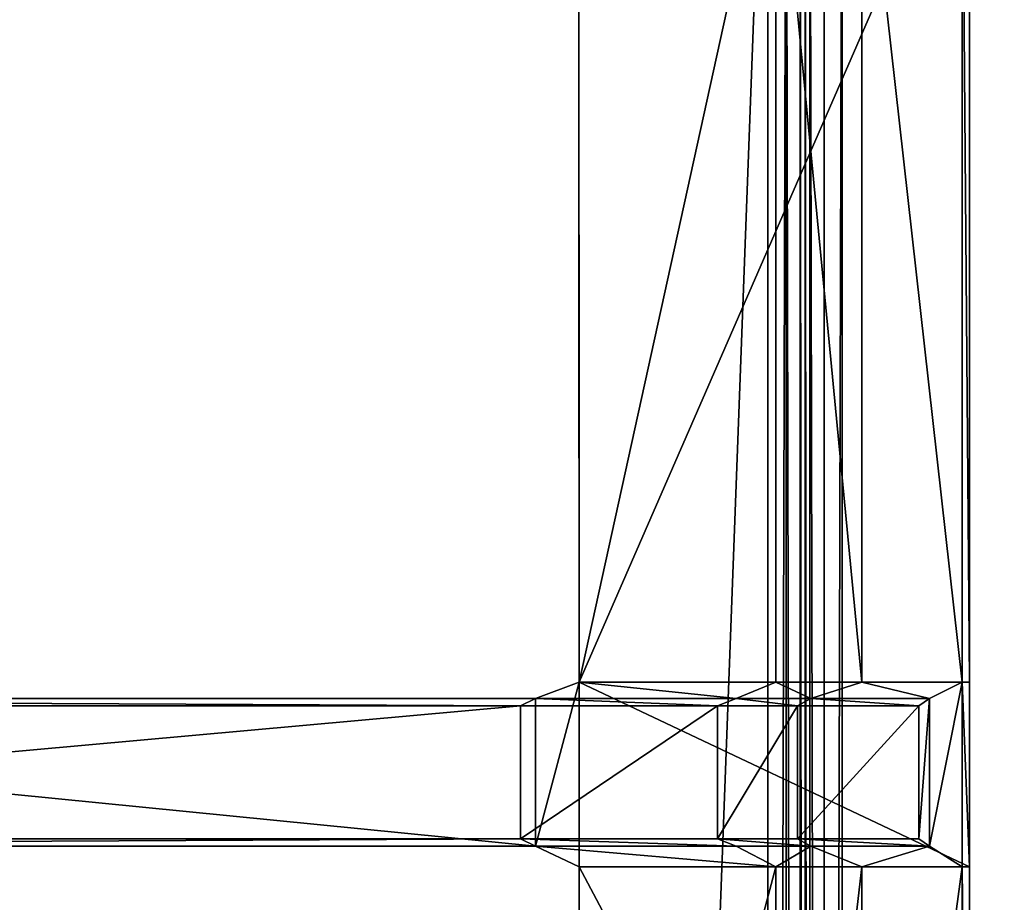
# Model space of a CAD drawing. Extents: x 0 to 22.9, y 0 to 20.5.
# Tile 111 of 233: x 9.4 to 11.5, y 16.7 to 18.6. Entities that reach past the tile are written whole.
import ezdxf

# ---------------------------------------------------------------- set-up
doc = ezdxf.new("R2010")
doc.units = 0
doc.header["$MEASUREMENT"] = 0
doc.layers.get('0').update_dxf_attribs({"color": 13, "linetype": 'CONTINUOUS'})
for name, color, linetype in [('CAST_IRON_-_PLATES_4', 27, 'CONTINUOUS'), ('GALVANIZED_METAL', 252, 'CONTINUOUS'), ('STAINLESS_STEEL', 251, 'CONTINUOUS')]:
    doc.layers.add(name, color=color, linetype=linetype)

# ---------------------------------------------------------------- blocks, each defined once
blk = doc.blocks.new('NGM5458UC_TRADECAD_DXF')
at = {"layer": 'CAST_IRON_-_PLATES_4', "color": 0}
for p, q in [((10.5654, 19.0787, 2.282), (10.5662, 17.1582, 2.2817)), ((10.5654, 19.0787, 2.282), (10.5662, 17.1582, 2.2817)), ((10.5662, 17.1582, 2.5028), (10.5658, 19.0788, 2.5025)), ((10.5662, 17.1582, 2.5028), (10.5658, 19.0788, 2.5025)), ((10.9885, 19.0788, 2.5025), (10.988, 17.1582, 2.5028)), ((10.9885, 19.0788, 2.5025), (10.988, 17.1582, 2.5028)), ((11.1726, 17.1582, 2.4874), (11.1728, 19.0788, 2.4872)), ((11.1726, 17.1582, 2.4874), (11.1728, 19.0788, 2.4872)), ((11.3881, 17.1582, 2.4399), (11.3881, 19.0788, 2.4396)), ((11.3881, 17.1582, 2.4399), (11.3881, 19.0788, 2.4396)), ((11.4038, 17.1582, 2.2817), (11.4038, 19.0787, 2.282)), ((11.4038, 17.1582, 2.2817), (11.4038, 19.0787, 2.282)), ((10.4727, 17.1235, 3.6692), (10.5662, 17.1582, 2.5028)), ((10.4727, 17.1235, 3.6692), (10.5662, 17.1582, 2.5028)), ((10.5662, 17.1582, 2.2817), (10.5662, 17.1582, 2.5028)), ((10.5662, 17.1582, 2.5028), (10.5662, 16.7621, 2.5028)), ((10.5662, 16.7621, 2.2817), (10.5662, 17.1582, 2.2817)), ((11.4038, 17.1582, 2.2817), (10.5662, 17.1582, 2.2817)), ((10.5662, 16.7621, 2.2817), (10.5662, 17.1582, 2.2817)), ((10.988, 17.1582, 2.5028), (10.5662, 17.1582, 2.5028)), ((10.988, 17.1582, 2.5028), (10.5662, 17.1582, 2.5028)), ((11.4038, 17.1582, 2.2817), (10.5662, 17.1582, 2.2817)), ((10.5662, 17.1582, 2.5028), (10.5662, 16.7621, 2.5028)), ((10.5662, 17.1582, 2.2817), (10.5662, 17.1582, 2.5028)), ((10.988, 17.1582, 2.5028), (10.9034, 17.1235, 3.6692)), ((10.988, 17.1582, 2.5028), (10.9034, 17.1235, 3.6692)), ((11.1726, 17.1582, 2.4874), (10.988, 17.1582, 2.5028)), ((11.1726, 17.1582, 2.4874), (10.988, 17.1582, 2.5028)), ((11.0634, 17.1235, 3.6692), (11.1726, 17.1582, 2.4874)), ((11.0634, 17.1235, 3.6692), (11.1726, 17.1582, 2.4874)), ((11.3881, 17.1582, 2.4399), (11.1726, 17.1582, 2.4874)), ((11.3881, 17.1582, 2.4399), (11.1726, 17.1582, 2.4874)), ((11.3176, 17.1235, 3.6692), (11.3881, 17.1582, 2.4399)), ((11.3176, 17.1235, 3.6692), (11.3881, 17.1582, 2.4399)), ((11.3881, 17.1582, 2.4399), (11.4038, 17.1582, 2.2817)), ((11.3881, 16.7621, 2.4399), (11.3881, 17.1582, 2.4399)), ((11.3881, 16.7621, 2.4399), (11.3881, 17.1582, 2.4399)), ((11.3881, 17.1582, 2.4399), (11.4038, 17.1582, 2.2817)), ((11.4038, 16.7621, 2.2817), (11.4038, 17.1582, 2.2817)), ((11.4038, 16.7621, 2.2817), (11.4038, 17.1582, 2.2817)), ((7.2807, 17.1235, 3.7146), (10.4727, 17.1235, 3.6692)), ((7.2807, 17.1235, 3.7146), (10.4727, 17.1235, 3.6692)), ((10.4407, 17.1078, 4.0797), (7.2824, 17.1078, 4.0797)), ((10.4407, 17.1078, 4.0797), (7.2824, 17.1078, 4.0797)), ((10.4407, 17.1078, 4.0797), (10.4727, 17.1235, 3.6692)), ((10.4407, 17.1078, 4.0797), (10.4727, 17.1235, 3.6692)), ((10.8629, 17.1078, 4.0797), (10.4407, 17.1078, 4.0797)), ((10.8629, 17.1078, 4.0797), (10.4407, 17.1078, 4.0797)), ((10.4407, 16.8219, 4.0797), (10.4407, 17.1078, 4.0797)), ((10.4407, 16.8219, 4.0797), (10.4407, 17.1078, 4.0797)), ((10.4727, 17.1235, 3.6692), (10.9034, 17.1235, 3.6692)), ((10.4727, 17.1235, 3.6692), (10.9034, 17.1235, 3.6692)), ((10.4727, 17.1235, 3.6692), (10.4727, 16.8066, 3.6692)), ((10.4727, 17.1235, 3.6692), (10.4727, 16.8066, 3.6692)), ((10.9034, 17.1235, 3.6692), (10.8629, 17.1078, 4.0797)), ((10.9034, 17.1235, 3.6692), (10.8629, 17.1078, 4.0797)), ((10.8629, 17.1078, 4.0797), (10.8629, 16.8219, 4.0797)), ((10.8629, 17.1078, 4.0797), (10.8629, 16.8219, 4.0797)), ((10.8629, 17.1078, 4.0797), (11.0349, 17.1078, 4.0797)), ((10.8629, 17.1078, 4.0797), (11.0349, 17.1078, 4.0797)), ((10.9034, 17.1235, 3.6692), (11.0634, 17.1235, 3.6692)), ((10.9034, 17.1235, 3.6692), (11.0634, 17.1235, 3.6692)), ((11.0349, 17.1078, 4.0797), (11.0634, 17.1235, 3.6692)), ((11.0349, 17.1078, 4.0797), (11.0634, 17.1235, 3.6692)), ((11.0349, 16.8219, 4.0797), (11.0349, 17.1078, 4.0797)), ((11.0349, 17.1078, 4.0797), (11.2951, 17.1078, 4.0797)), ((11.0349, 17.1078, 4.0797), (11.2951, 17.1078, 4.0797)), ((11.0349, 16.8219, 4.0797), (11.0349, 17.1078, 4.0797)), ((11.3176, 17.1235, 3.6692), (11.0634, 17.1235, 3.6692)), ((11.3176, 17.1235, 3.6692), (11.0634, 17.1235, 3.6692)), ((11.2951, 17.1078, 4.0797), (11.3176, 17.1235, 3.6692)), ((11.2951, 17.1078, 4.0797), (11.3176, 17.1235, 3.6692)), ((11.2951, 16.8219, 4.0797), (11.2951, 17.1078, 4.0797)), ((11.2951, 16.8219, 4.0797), (11.2951, 17.1078, 4.0797)), ((11.3176, 17.1235, 3.6692), (11.3176, 16.8066, 3.6692)), ((11.3176, 17.1235, 3.6692), (11.3176, 16.8066, 3.6692)), ((10.4407, 16.8219, 4.0797), (7.2824, 16.8219, 4.0797)), ((10.4407, 16.8219, 4.0797), (7.2824, 16.8219, 4.0797)), ((10.4727, 16.8066, 3.6692), (10.4407, 16.8219, 4.0797)), ((10.4407, 16.8219, 4.0797), (10.8629, 16.8219, 4.0797)), ((10.4407, 16.8219, 4.0797), (10.8629, 16.8219, 4.0797)), ((10.4727, 16.8066, 3.6692), (10.4407, 16.8219, 4.0797)), ((10.8629, 16.8219, 4.0797), (10.9034, 16.8066, 3.6692)), ((11.0349, 16.8219, 4.0797), (10.8629, 16.8219, 4.0797)), ((10.8629, 16.8219, 4.0797), (10.9034, 16.8066, 3.6692)), ((11.0349, 16.8219, 4.0797), (10.8629, 16.8219, 4.0797)), ((11.2951, 16.8219, 4.0797), (11.0349, 16.8219, 4.0797)), ((11.0634, 16.8066, 3.6692), (11.0349, 16.8219, 4.0797)), ((11.2951, 16.8219, 4.0797), (11.0349, 16.8219, 4.0797)), ((11.0634, 16.8066, 3.6692), (11.0349, 16.8219, 4.0797)), ((11.3176, 16.8066, 3.6692), (11.2951, 16.8219, 4.0797)), ((11.3176, 16.8066, 3.6692), (11.2951, 16.8219, 4.0797)), ((10.4727, 16.8066, 3.6692), (7.2807, 16.8066, 3.7146)), ((10.4727, 16.8066, 3.6692), (7.2807, 16.8066, 3.7146)), ((10.4727, 16.8066, 3.6692), (10.5662, 16.7621, 2.5028)), ((10.9034, 16.8066, 3.6692), (10.4727, 16.8066, 3.6692)), ((10.4727, 16.8066, 3.6692), (10.5662, 16.7621, 2.5028)), ((10.9034, 16.8066, 3.6692), (10.4727, 16.8066, 3.6692)), ((10.9034, 16.8066, 3.6692), (10.988, 16.7621, 2.5028)), ((11.0634, 16.8066, 3.6692), (10.9034, 16.8066, 3.6692)), ((10.9034, 16.8066, 3.6692), (10.988, 16.7621, 2.5028)), ((11.0634, 16.8066, 3.6692), (10.9034, 16.8066, 3.6692)), ((11.1726, 16.7621, 2.4874), (11.0634, 16.8066, 3.6692)), ((11.0634, 16.8066, 3.6692), (11.3176, 16.8066, 3.6692)), ((11.0634, 16.8066, 3.6692), (11.3176, 16.8066, 3.6692)), ((11.1726, 16.7621, 2.4874), (11.0634, 16.8066, 3.6692)), ((11.3881, 16.7621, 2.4399), (11.3176, 16.8066, 3.6692)), ((11.3881, 16.7621, 2.4399), (11.3176, 16.8066, 3.6692)), ((10.5662, 16.7621, 2.5028), (10.5662, 16.7621, 2.2817)), ((10.5662, 16.7621, 2.2817), (11.4038, 16.7621, 2.2817)), ((10.5662, 16.7621, 2.2817), (11.4038, 16.7621, 2.2817)), ((10.5662, 16.7621, 2.2817), (10.5662, 15.1843, 2.2817)), ((10.5662, 16.7621, 2.2817), (10.5662, 15.1843, 2.2817)), ((10.5662, 16.7621, 2.5028), (10.5662, 16.7621, 2.2817)), ((10.5662, 16.7621, 2.5028), (10.5662, 15.1671, 2.5028)), ((10.988, 16.7621, 2.5028), (10.5662, 16.7621, 2.5028)), ((10.5662, 16.7621, 2.5028), (10.5662, 15.1671, 2.5028)), ((10.988, 16.7621, 2.5028), (10.5662, 16.7621, 2.5028)), ((10.988, 16.7621, 2.5028), (10.988, 15.1671, 2.5028)), ((11.1726, 16.7621, 2.4874), (10.988, 16.7621, 2.5028)), ((10.988, 16.7621, 2.5028), (10.988, 15.1671, 2.5028)), ((11.1726, 16.7621, 2.4874), (10.988, 16.7621, 2.5028)), ((11.1726, 15.1671, 2.4874), (11.1726, 16.7621, 2.4874)), ((11.1726, 16.7621, 2.4874), (11.3881, 16.7621, 2.4399)), ((11.1726, 16.7621, 2.4874), (11.3881, 16.7621, 2.4399)), ((11.1726, 15.1671, 2.4874), (11.1726, 16.7621, 2.4874)), ((11.4038, 16.7621, 2.2817), (11.3881, 16.7621, 2.4399)), ((11.3881, 16.7621, 2.4399), (11.3881, 15.1671, 2.4399)), ((11.4038, 16.7621, 2.2817), (11.3881, 16.7621, 2.4399)), ((11.3881, 16.7621, 2.4399), (11.3881, 15.1671, 2.4399)), ((11.4038, 15.1843, 2.2817), (11.4038, 16.7621, 2.2817)), ((11.4038, 15.1843, 2.2817), (11.4038, 16.7621, 2.2817))]:
    blk.add_line(p, q, dxfattribs=at)
at = {"layer": 'STAINLESS_STEEL', "color": 0}
for p, q in [((10.9712, 19.4002, 1.9807), (10.9712, 4.6528, 1.9807)), ((10.9712, 19.4002, 1.9807), (10.9712, 4.6528, 1.9807)), ((11.0102, 4.6753, 1.9909), (11.0102, 19.4002, 1.9909)), ((11.0102, 4.6753, 1.9909), (11.0102, 19.4002, 1.9909)), ((11.0408, 4.693, 2.0215), (11.0408, 19.4002, 2.0215)), ((11.0408, 4.693, 2.0215), (11.0408, 19.4002, 2.0215)), ((11.051, 4.6989, 2.0604), (11.051, 19.4002, 2.0604)), ((11.051, 19.4002, 2.105), (11.051, 4.6989, 2.105)), ((11.051, 19.4002, 2.105), (11.051, 4.6989, 2.105)), ((11.051, 4.6989, 2.0604), (11.051, 19.4002, 2.0604)), ((11.0611, 19.4002, 2.144), (11.0611, 4.6989, 2.144)), ((11.0611, 19.4002, 2.144), (11.0611, 4.6989, 2.144)), ((11.0917, 19.4002, 2.1746), (11.0917, 4.6989, 2.1746)), ((11.0917, 19.4002, 2.1746), (11.0917, 4.6989, 2.1746)), ((11.1307, 4.6989, 2.1848), (11.1307, 19.4002, 2.1848)), ((11.1307, 4.6989, 2.1848), (11.1307, 19.4002, 2.1848))]:
    blk.add_line(p, q, dxfattribs=at)
at = {"layer": 'CAST_IRON_-_PLATES_4', "color": 0}
mesh = blk.add_polyface(dxfattribs=at)
corners = [(10.5654, 19.0787, 2.282), (10.5662, 17.1582, 2.5028), (10.5662, 17.1582, 2.2817), (10.5658, 19.0788, 2.5025)]
mesh.append_faces([[corners[k] for k in face] for face in [(0, 1, 2), (1, 0, 3)]], dxfattribs={"vtx0": -1, "color": 0})
mesh = blk.add_polyface(dxfattribs=at)
corners = [(10.5662, 17.1582, 2.2817), (11.4038, 19.0787, 2.282), (10.5654, 19.0787, 2.282), (11.4038, 17.1582, 2.2817)]
mesh.append_faces([[corners[k] for k in face] for face in [(0, 1, 2), (1, 0, 3)]], dxfattribs={"vtx0": -1, "color": 0})
mesh = blk.add_polyface(dxfattribs=at)
corners = [(10.9885, 19.0788, 2.5025), (10.5662, 17.1582, 2.5028), (10.5658, 19.0788, 2.5025), (10.988, 17.1582, 2.5028)]
mesh.append_faces([[corners[k] for k in face] for face in [(0, 1, 2), (1, 0, 3)]], dxfattribs={"vtx0": -1, "color": 0})
mesh = blk.add_polyface(dxfattribs=at)
corners = [(10.9885, 19.0788, 2.5025), (11.1726, 17.1582, 2.4874), (10.988, 17.1582, 2.5028), (11.1728, 19.0788, 2.4872)]
mesh.append_faces([[corners[k] for k in face] for face in [(0, 1, 2), (1, 0, 3)]], dxfattribs={"vtx0": -1, "color": 0})
mesh = blk.add_polyface(dxfattribs=at)
corners = [(11.1728, 19.0788, 2.4872), (11.3881, 17.1582, 2.4399), (11.1726, 17.1582, 2.4874), (11.3881, 19.0788, 2.4396)]
mesh.append_faces([[corners[k] for k in face] for face in [(0, 1, 2), (1, 0, 3)]], dxfattribs={"vtx0": -1, "color": 0})
mesh = blk.add_polyface(dxfattribs=at)
corners = [(11.3881, 19.0788, 2.4396), (11.4038, 17.1582, 2.2817), (11.3881, 17.1582, 2.4399), (11.4038, 19.0787, 2.282)]
mesh.append_faces([[corners[k] for k in face] for face in [(0, 1, 2), (1, 0, 3)]], dxfattribs={"vtx0": -1, "color": 0})
mesh = blk.add_polyface(dxfattribs=at)
corners = [(10.9034, 17.1235, 3.6692), (10.5662, 17.1582, 2.5028), (10.988, 17.1582, 2.5028), (10.4727, 17.1235, 3.6692)]
mesh.append_faces([[corners[k] for k in face] for face in [(0, 1, 2), (1, 0, 3)]], dxfattribs={"vtx0": -1, "color": 0})
mesh = blk.add_polyface(dxfattribs=at)
corners = [(10.5662, 17.1582, 2.5028), (10.4727, 16.8066, 3.6692), (10.5662, 16.7621, 2.5028), (10.4727, 17.1235, 3.6692)]
mesh.append_faces([[corners[k] for k in face] for face in [(0, 1, 2), (1, 0, 3)]], dxfattribs={"vtx0": -1, "color": 0})
mesh = blk.add_polyface(dxfattribs=at)
corners = [(10.5662, 17.1582, 2.2817), (10.5662, 16.7621, 2.5028), (10.5662, 16.7621, 2.2817), (10.5662, 17.1582, 2.5028)]
mesh.append_faces([[corners[k] for k in face] for face in [(0, 1, 2), (1, 0, 3)]], dxfattribs={"vtx0": -1, "color": 0})
mesh = blk.add_polyface(dxfattribs=at)
corners = [(11.4038, 16.7621, 2.2817), (10.5662, 17.1582, 2.2817), (10.5662, 16.7621, 2.2817), (11.4038, 17.1582, 2.2817)]
mesh.append_faces([[corners[k] for k in face] for face in [(0, 1, 2), (1, 0, 3)]], dxfattribs={"vtx0": -1, "color": 0})
mesh = blk.add_polyface(dxfattribs=at)
corners = [(11.0634, 17.1235, 3.6692), (10.988, 17.1582, 2.5028), (11.1726, 17.1582, 2.4874), (10.9034, 17.1235, 3.6692)]
mesh.append_faces([[corners[k] for k in face] for face in [(0, 1, 2), (1, 0, 3)]], dxfattribs={"vtx0": -1, "color": 0})
mesh = blk.add_polyface(dxfattribs=at)
corners = [(11.3176, 17.1235, 3.6692), (11.1726, 17.1582, 2.4874), (11.3881, 17.1582, 2.4399), (11.0634, 17.1235, 3.6692)]
mesh.append_faces([[corners[k] for k in face] for face in [(0, 1, 2), (1, 0, 3)]], dxfattribs={"vtx0": -1, "color": 0})
mesh = blk.add_polyface(dxfattribs=at)
corners = [(11.3176, 16.8066, 3.6692), (11.3881, 17.1582, 2.4399), (11.3881, 16.7621, 2.4399), (11.3176, 17.1235, 3.6692)]
mesh.append_faces([[corners[k] for k in face] for face in [(0, 1, 2), (1, 0, 3)]], dxfattribs={"vtx0": -1, "color": 0})
mesh = blk.add_polyface(dxfattribs=at)
corners = [(11.3881, 17.1582, 2.4399), (11.4038, 16.7621, 2.2817), (11.3881, 16.7621, 2.4399), (11.4038, 17.1582, 2.2817)]
mesh.append_faces([[corners[k] for k in face] for face in [(0, 1, 2), (1, 0, 3)]], dxfattribs={"vtx0": -1, "color": 0})
mesh = blk.add_polyface(dxfattribs=at)
corners = [(10.4407, 17.1078, 4.0797), (7.2807, 17.1235, 3.7146), (10.4727, 17.1235, 3.6692), (7.2824, 17.1078, 4.0797)]
mesh.append_faces([[corners[k] for k in face] for face in [(0, 1, 2), (1, 0, 3)]], dxfattribs={"vtx0": -1, "color": 0})
mesh = blk.add_polyface(dxfattribs=at)
corners = [(10.4727, 16.8066, 3.6692), (7.2807, 17.1235, 3.7146), (7.2807, 16.8066, 3.7146), (10.4727, 17.1235, 3.6692)]
mesh.append_faces([[corners[k] for k in face] for face in [(0, 1, 2), (1, 0, 3)]], dxfattribs={"vtx0": -1, "color": 0})
mesh = blk.add_polyface(dxfattribs=at)
corners = [(10.4407, 17.1078, 4.0797), (7.2824, 16.8219, 4.0797), (7.2824, 17.1078, 4.0797), (10.4407, 16.8219, 4.0797)]
mesh.append_faces([[corners[k] for k in face] for face in [(0, 1, 2), (1, 0, 3)]], dxfattribs={"vtx0": -1, "color": 0})
mesh = blk.add_polyface(dxfattribs=at)
corners = [(10.8629, 17.1078, 4.0797), (10.4727, 17.1235, 3.6692), (10.9034, 17.1235, 3.6692), (10.4407, 17.1078, 4.0797)]
mesh.append_faces([[corners[k] for k in face] for face in [(0, 1, 2), (1, 0, 3)]], dxfattribs={"vtx0": -1, "color": 0})
mesh = blk.add_polyface(dxfattribs=at)
corners = [(10.8629, 17.1078, 4.0797), (10.4407, 16.8219, 4.0797), (10.4407, 17.1078, 4.0797), (10.8629, 16.8219, 4.0797)]
mesh.append_faces([[corners[k] for k in face] for face in [(0, 1, 2), (1, 0, 3)]], dxfattribs={"vtx0": -1, "color": 0})
mesh = blk.add_polyface(dxfattribs=at)
corners = [(11.0349, 17.1078, 4.0797), (10.9034, 17.1235, 3.6692), (11.0634, 17.1235, 3.6692), (10.8629, 17.1078, 4.0797)]
mesh.append_faces([[corners[k] for k in face] for face in [(0, 1, 2), (1, 0, 3)]], dxfattribs={"vtx0": -1, "color": 0})
mesh = blk.add_polyface(dxfattribs=at)
corners = [(11.0349, 17.1078, 4.0797), (10.8629, 16.8219, 4.0797), (10.8629, 17.1078, 4.0797), (11.0349, 16.8219, 4.0797)]
mesh.append_faces([[corners[k] for k in face] for face in [(0, 1, 2), (1, 0, 3)]], dxfattribs={"vtx0": -1, "color": 0})
mesh = blk.add_polyface(dxfattribs=at)
corners = [(11.2951, 17.1078, 4.0797), (11.0634, 17.1235, 3.6692), (11.3176, 17.1235, 3.6692), (11.0349, 17.1078, 4.0797)]
mesh.append_faces([[corners[k] for k in face] for face in [(0, 1, 2), (1, 0, 3)]], dxfattribs={"vtx0": -1, "color": 0})
mesh = blk.add_polyface(dxfattribs=at)
corners = [(11.2951, 17.1078, 4.0797), (11.0349, 16.8219, 4.0797), (11.0349, 17.1078, 4.0797), (11.2951, 16.8219, 4.0797)]
mesh.append_faces([[corners[k] for k in face] for face in [(0, 1, 2), (1, 0, 3)]], dxfattribs={"vtx0": -1, "color": 0})
mesh = blk.add_polyface(dxfattribs=at)
corners = [(11.2951, 16.8219, 4.0797), (11.3176, 17.1235, 3.6692), (11.3176, 16.8066, 3.6692), (11.2951, 17.1078, 4.0797)]
mesh.append_faces([[corners[k] for k in face] for face in [(0, 1, 2), (1, 0, 3)]], dxfattribs={"vtx0": -1, "color": 0})
mesh = blk.add_polyface(dxfattribs=at)
corners = [(7.2807, 16.8066, 3.7146), (10.4407, 16.8219, 4.0797), (10.4727, 16.8066, 3.6692), (7.2824, 16.8219, 4.0797)]
mesh.append_faces([[corners[k] for k in face] for face in [(0, 1, 2), (1, 0, 3)]], dxfattribs={"vtx0": -1, "color": 0})
mesh = blk.add_polyface(dxfattribs=at)
corners = [(10.4407, 16.8219, 4.0797), (10.9034, 16.8066, 3.6692), (10.4727, 16.8066, 3.6692), (10.8629, 16.8219, 4.0797)]
mesh.append_faces([[corners[k] for k in face] for face in [(0, 1, 2), (1, 0, 3)]], dxfattribs={"vtx0": -1, "color": 0})
mesh = blk.add_polyface(dxfattribs=at)
corners = [(10.8629, 16.8219, 4.0797), (11.0634, 16.8066, 3.6692), (10.9034, 16.8066, 3.6692), (11.0349, 16.8219, 4.0797)]
mesh.append_faces([[corners[k] for k in face] for face in [(0, 1, 2), (1, 0, 3)]], dxfattribs={"vtx0": -1, "color": 0})
mesh = blk.add_polyface(dxfattribs=at)
corners = [(11.0349, 16.8219, 4.0797), (11.3176, 16.8066, 3.6692), (11.0634, 16.8066, 3.6692), (11.2951, 16.8219, 4.0797)]
mesh.append_faces([[corners[k] for k in face] for face in [(0, 1, 2), (1, 0, 3)]], dxfattribs={"vtx0": -1, "color": 0})
mesh = blk.add_polyface(dxfattribs=at)
corners = [(10.4727, 16.8066, 3.6692), (10.988, 16.7621, 2.5028), (10.5662, 16.7621, 2.5028), (10.9034, 16.8066, 3.6692)]
mesh.append_faces([[corners[k] for k in face] for face in [(0, 1, 2), (1, 0, 3)]], dxfattribs={"vtx0": -1, "color": 0})
mesh = blk.add_polyface(dxfattribs=at)
corners = [(10.988, 16.7621, 2.5028), (11.0634, 16.8066, 3.6692), (11.1726, 16.7621, 2.4874), (10.9034, 16.8066, 3.6692)]
mesh.append_faces([[corners[k] for k in face] for face in [(0, 1, 2), (1, 0, 3)]], dxfattribs={"vtx0": -1, "color": 0})
mesh = blk.add_polyface(dxfattribs=at)
corners = [(11.1726, 16.7621, 2.4874), (11.3176, 16.8066, 3.6692), (11.3881, 16.7621, 2.4399), (11.0634, 16.8066, 3.6692)]
mesh.append_faces([[corners[k] for k in face] for face in [(0, 1, 2), (1, 0, 3)]], dxfattribs={"vtx0": -1, "color": 0})
mesh = blk.add_polyface(dxfattribs=at)
corners = [(11.4038, 15.1843, 2.2817), (10.5662, 16.7621, 2.2817), (10.5662, 15.1843, 2.2817), (11.4038, 16.7621, 2.2817)]
mesh.append_faces([[corners[k] for k in face] for face in [(0, 1, 2), (1, 0, 3)]], dxfattribs={"vtx0": -1, "color": 0})
mesh = blk.add_polyface(dxfattribs=at)
corners = [(10.5662, 15.1843, 2.2817), (10.5662, 16.7621, 2.5028), (10.5662, 15.1671, 2.5028), (10.5662, 16.7621, 2.2817)]
mesh.append_faces([[corners[k] for k in face] for face in [(0, 1, 2), (1, 0, 3)]], dxfattribs={"vtx0": -1, "color": 0})
mesh = blk.add_polyface(dxfattribs=at)
corners = [(10.988, 16.7621, 2.5028), (10.5662, 15.1671, 2.5028), (10.5662, 16.7621, 2.5028), (10.988, 15.1671, 2.5028)]
mesh.append_faces([[corners[k] for k in face] for face in [(0, 1, 2), (1, 0, 3)]], dxfattribs={"vtx0": -1, "color": 0})
mesh = blk.add_polyface(dxfattribs=at)
corners = [(11.1726, 16.7621, 2.4874), (10.988, 15.1671, 2.5028), (10.988, 16.7621, 2.5028), (11.1726, 15.1671, 2.4874)]
mesh.append_faces([[corners[k] for k in face] for face in [(0, 1, 2), (1, 0, 3)]], dxfattribs={"vtx0": -1, "color": 0})
mesh = blk.add_polyface(dxfattribs=at)
corners = [(11.3881, 16.7621, 2.4399), (11.1726, 15.1671, 2.4874), (11.1726, 16.7621, 2.4874), (11.3881, 15.1671, 2.4399)]
mesh.append_faces([[corners[k] for k in face] for face in [(0, 1, 2), (1, 0, 3)]], dxfattribs={"vtx0": -1, "color": 0})
mesh = blk.add_polyface(dxfattribs=at)
corners = [(11.3881, 16.7621, 2.4399), (11.4038, 15.1843, 2.2817), (11.3881, 15.1671, 2.4399), (11.4038, 16.7621, 2.2817)]
mesh.append_faces([[corners[k] for k in face] for face in [(0, 1, 2), (1, 0, 3)]], dxfattribs={"vtx0": -1, "color": 0})
at = {"layer": 'GALVANIZED_METAL', "color": 0}
mesh = blk.add_polyface(dxfattribs=at)
corners = [(22.2899, 0.579), (0.6671, 18.884), (0.6671, 0.9145), (22.2899, 18.884)]
mesh.append_faces([[corners[k] for k in face] for face in [(0, 1, 2), (1, 0, 3)]], dxfattribs={"vtx0": -1, "color": 0})
at = {"layer": 'STAINLESS_STEEL', "color": 0}
mesh = blk.add_polyface(dxfattribs=at)
corners = [(10.9712, 19.4002, 1.9807), (10.3994, 4.0945, 1.9807), (1.0824, 19.4007, 1.9807), (10.9712, 4.6528, 1.9807)]
mesh.append_faces([[corners[k] for k in face] for face in [(0, 1, 2), (1, 0, 3)]], dxfattribs={"vtx0": -1, "color": 0})
mesh = blk.add_polyface(dxfattribs=at)
corners = [(10.3994, 4.0945, 1.9807), (1.0824, 4.0945, 1.9807), (1.0824, 19.4007, 1.9807)]
mesh.append_faces([[corners[k] for k in face] for face in [(0, 1, 2)]], dxfattribs={"color": 0})
mesh = blk.add_polyface(dxfattribs=at)
corners = [(11.0102, 19.4002, 1.9909), (10.9712, 4.6528, 1.9807), (10.9712, 19.4002, 1.9807), (11.0102, 4.6753, 1.9909)]
mesh.append_faces([[corners[k] for k in face] for face in [(0, 1, 2), (1, 0, 3)]], dxfattribs={"vtx0": -1, "color": 0})
mesh = blk.add_polyface(dxfattribs=at)
corners = [(11.0102, 19.4002, 1.9909), (11.0408, 4.693, 2.0215), (11.0102, 4.6753, 1.9909), (11.0408, 19.4002, 2.0215)]
mesh.append_faces([[corners[k] for k in face] for face in [(0, 1, 2), (1, 0, 3)]], dxfattribs={"vtx0": -1, "color": 0})
mesh = blk.add_polyface(dxfattribs=at)
corners = [(11.0408, 19.4002, 2.0215), (11.051, 4.6989, 2.0604), (11.0408, 4.693, 2.0215), (11.051, 19.4002, 2.0604)]
mesh.append_faces([[corners[k] for k in face] for face in [(0, 1, 2), (1, 0, 3)]], dxfattribs={"vtx0": -1, "color": 0})
mesh = blk.add_polyface(dxfattribs=at)
corners = [(11.051, 19.4002, 2.0604), (11.051, 4.6989, 2.105), (11.051, 4.6989, 2.0604), (11.051, 19.4002, 2.105)]
mesh.append_faces([[corners[k] for k in face] for face in [(0, 1, 2), (1, 0, 3)]], dxfattribs={"vtx0": -1, "color": 0})
mesh = blk.add_polyface(dxfattribs=at)
corners = [(11.051, 19.4002, 2.105), (11.0611, 4.6989, 2.144), (11.051, 4.6989, 2.105), (11.0611, 19.4002, 2.144)]
mesh.append_faces([[corners[k] for k in face] for face in [(0, 1, 2), (1, 0, 3)]], dxfattribs={"vtx0": -1, "color": 0})
mesh = blk.add_polyface(dxfattribs=at)
corners = [(11.0611, 19.4002, 2.144), (11.0917, 4.6989, 2.1746), (11.0611, 4.6989, 2.144), (11.0917, 19.4002, 2.1746)]
mesh.append_faces([[corners[k] for k in face] for face in [(0, 1, 2), (1, 0, 3)]], dxfattribs={"vtx0": -1, "color": 0})
mesh = blk.add_polyface(dxfattribs=at)
corners = [(11.1307, 19.4002, 2.1848), (11.0917, 4.6989, 2.1746), (11.0917, 19.4002, 2.1746), (11.1307, 4.6989, 2.1848)]
mesh.append_faces([[corners[k] for k in face] for face in [(0, 1, 2), (1, 0, 3)]], dxfattribs={"vtx0": -1, "color": 0})
mesh = blk.add_polyface(dxfattribs=at)
corners = [(11.8308, 19.3993, 2.1848), (11.1307, 4.6989, 2.1848), (11.1307, 19.4002, 2.1848), (11.8308, 4.6989, 2.1848)]
mesh.append_faces([[corners[k] for k in face] for face in [(0, 1, 2), (1, 0, 3)]], dxfattribs={"vtx0": -1, "color": 0})

msp = doc.modelspace()

# ---------------------------------------------------------------- block references
at = {"color": 0}
msp.add_blockref('NGM5458UC_TRADECAD_DXF', (0, 0), dxfattribs=at)

doc.saveas('drawing.dxf')
